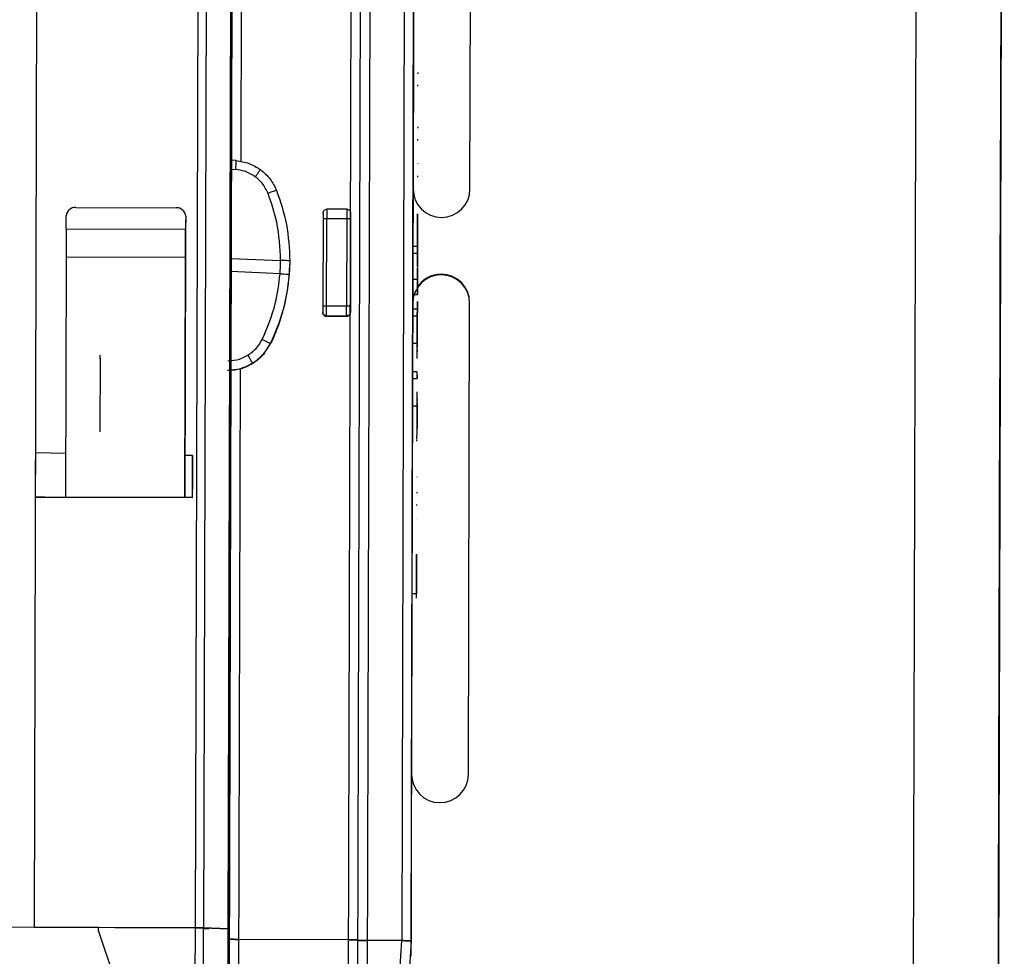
# Model space of a CAD drawing. Header units: millimetres. Extents: x -487 to 230, y -420 to 394.
# Tile 13 of 17: x -6 to 46, y -147 to -98. Entities that reach past the tile are written whole.
import ezdxf

# ---------------------------------------------------------------- set-up
doc = ezdxf.new("R2010")
doc.units = ezdxf.units.MM
doc.header["$PDSIZE"] = -1

msp = doc.modelspace()

# ---------------------------------------------------------------- linework, layer by layer
at = {"color": 7, "linetype": 'Continuous', "lineweight": 25}
for p, q in [((41.385, -33.537), (40.933, -198.491)), ((45.885, -33.654), (45.433, -198.609)), ((45.827, -55.056), (45.442, -195.498)), ((-5.121, -72.112), (-5.323, -145.797)), ((17.684, -106.845), (17.78, -71.854)), ((11.251, -156.904), (11.478, -74.248)), ((11.747, -156.917), (11.973, -74.261)), ((5.101, -74.894), (4.906, -145.883)), ((5.172, -74.9), (4.945, -157.698)), ((11.747, -156.936), (11.97, -75.608)), ((12.465, -75.621), (12.248, -155.039)), ((14.257, -81.816), (14.08, -146.504)), ((14.575, -146.517), (14.753, -81.829)), ((5.105, -99.274), (5.151, -82.479)), ((14.751, -82.54), (14.704, -99.455)), ((45.67, -112.043), (45.744, -85.05)), ((45.744, -85.12), (45.67, -112.113)), ((45.671, -111.763), (45.745, -84.77)), ((45.745, -84.84), (45.671, -111.833)), ((5.623, -91.238), (5.584, -105.398)), ((3.196, -145.822), (3.344, -91.919)), ((3.769, -91.926), (3.621, -145.829)), ((14.705, -99.108), (14.706, -98.967)), ((5.105, -99.326), (5.105, -99.274)), ((5.045, -121.074), (5.103, -100.08)), ((14.703, -99.943), (14.624, -128.935)), ((14.941, -100.689), (14.941, -100.758)), ((45.626, -128.118), (45.7, -101.126)), ((45.7, -101.196), (45.626, -128.188)), ((14.939, -101.412), (14.939, -101.343)), ((45.699, -101.476), (45.625, -128.468)), ((45.626, -128.398), (45.7, -101.406)), ((14.933, -103.555), (14.933, -103.624)), ((14.931, -104.235), (14.931, -104.209)), ((14.931, -104.278), (14.931, -104.249)), ((5.339, -105.344), (5.088, -105.325)), ((5.087, -105.796), (5.319, -105.814)), ((14.928, -105.492), (14.928, -105.518)), ((14.926, -106.215), (14.926, -106.146)), ((-3.119, -107.816), (2.181, -107.831)), ((11.186, -107.907), (10.131, -107.904)), ((-3.622, -108.961), (-3.62, -108.263)), ((2.68, -108.28), (2.678, -108.978)), ((2.68, -108.28), (2.679, -108.635)), ((9.93, -108.396), (9.917, -113.021)), ((9.931, -108.142), (9.931, -108.103)), ((10.117, -113.017), (10.13, -108.392)), ((10.13, -108.392), (11.184, -108.395)), ((11.184, -108.395), (11.172, -113.02)), ((11.384, -108.4), (11.372, -113.025)), ((11.385, -108.107), (11.385, -108.146)), ((14.921, -108.145), (14.919, -108.6)), ((14.919, -108.623), (14.921, -108.186)), ((2.678, -108.978), (-3.622, -108.961)), ((2.679, -108.635), (2.677, -109.333)), ((2.675, -110.072), (2.639, -123.121)), ((14.916, -109.882), (14.666, -109.881)), ((-3.626, -110.438), (-3.661, -123.102)), ((2.674, -110.456), (-3.626, -110.438)), ((2.639, -123.121), (2.674, -110.456)), ((5.074, -110.506), (7.692, -110.614)), ((8.174, -110.644), (8.166, -111.024)), ((8.174, -110.644), (8.174, -110.614)), ((14.665, -110.226), (14.915, -110.226)), ((7.664, -111.311), (5.072, -111.204)), ((8.166, -111.024), (8.166, -110.994)), ((14.913, -111.037), (14.912, -111.262)), ((14.913, -110.991), (14.913, -111.005)), ((14.661, -111.599), (14.911, -111.6)), ((14.661, -111.602), (14.911, -111.603)), ((14.911, -111.603), (14.911, -111.6)), ((14.911, -111.69), (14.911, -111.683)), ((14.912, -111.307), (14.912, -111.303)), ((16.172, -111.374), (16.172, -111.339)), ((14.659, -112.413), (14.909, -112.414)), ((11.172, -113.02), (10.117, -113.017)), ((14.907, -113.19), (14.657, -113.19)), ((14.908, -112.782), (14.907, -113.237)), ((14.907, -113.26), (14.908, -112.823)), ((17.6, -137.726), (17.668, -112.843)), ((17.668, -112.878), (17.668, -112.843)), ((9.916, -113.328), (9.916, -113.367)), ((10.116, -113.529), (11.17, -113.532)), ((10.116, -113.567), (10.116, -113.529)), ((11.17, -113.57), (10.116, -113.567)), ((11.17, -113.532), (11.17, -113.57)), ((11.371, -113.371), (11.371, -113.332)), ((14.656, -113.534), (14.906, -113.535)), ((14.902, -114.982), (14.904, -114.25)), ((14.905, -113.967), (14.904, -114.399)), ((14.902, -114.82), (14.902, -114.999)), ((14.903, -114.597), (14.903, -114.706)), ((6.831, -115.518), (7.146, -115.032)), ((7.146, -115.032), (7.146, -115.004)), ((14.652, -114.981), (14.902, -114.982)), ((14.9, -115.786), (14.902, -114.982)), ((14.902, -114.999), (14.901, -115.194)), ((14.901, -115.321), (14.901, -115.441)), ((5.554, -116.326), (5.451, -153.732)), ((14.647, -116.838), (14.897, -116.839)), ((14.898, -116.494), (14.648, -116.494)), ((14.893, -118.286), (14.895, -117.554)), ((14.894, -117.901), (14.894, -118.01)), ((45.581, -144.754), (45.655, -117.761)), ((45.655, -117.831), (45.581, -144.824)), ((14.643, -118.285), (14.893, -118.286)), ((14.891, -119.09), (14.893, -118.286)), ((14.893, -118.303), (14.892, -118.498)), ((14.893, -118.124), (14.893, -118.303)), ((45.58, -145.033), (45.654, -118.041)), ((45.654, -118.111), (45.58, -145.103)), ((14.892, -118.625), (14.892, -118.745)), ((14.89, -119.446), (14.89, -119.486)), ((14.888, -120.142), (14.888, -120.094)), ((14.888, -120.142), (14.888, -120.1)), ((-5.254, -120.763), (-5.26, -123.078)), ((-3.654, -120.792), (-5.254, -120.763)), ((3.046, -120.913), (2.646, -120.906)), ((3.039, -123.123), (3.046, -120.913)), ((3.046, -120.913), (3.041, -122.7)), ((-5.255, -121.162), (-5.26, -123.092)), ((-5.255, -121.162), (-5.255, -121.161)), ((5.038, -123.507), (5.044, -121.424)), ((5.044, -121.651), (5.044, -121.586)), ((14.883, -122.028), (14.883, -122.042)), ((3.039, -123.122), (-5.261, -123.097)), ((-5.261, -123.101), (3.039, -123.123)), ((-5.26, -123.078), (-4.76, -123.08)), ((-5.26, -123.092), (-4.76, -123.093)), ((-4.76, -123.08), (-4.76, -123.093)), ((14.88, -122.832), (14.88, -122.887)), ((5.039, -123.252), (5.039, -123.482)), ((14.878, -123.541), (14.879, -123.486)), ((5.034, -125.12), (5.037, -124.132)), ((5.035, -124.727), (5.037, -124.165)), ((5.038, -123.836), (5.036, -124.43)), ((5.037, -124.095), (5.038, -123.845)), ((5.038, -123.845), (5.037, -123.892)), ((5.037, -124.132), (5.037, -124.095)), ((4.987, -142.429), (5.036, -124.229)), ((5.035, -124.672), (5.035, -124.665)), ((14.876, -124.289), (14.876, -124.275)), ((5.034, -124.959), (5.034, -125.017)), ((5.034, -125.156), (5.034, -125.192)), ((5.031, -126.301), (5.032, -125.716)), ((5.032, -125.721), (5.031, -126.341)), ((5.033, -125.442), (5.033, -125.395)), ((5.031, -126.158), (5.031, -126.1)), ((5.032, -125.99), (5.032, -126.028)), ((14.871, -126.213), (14.87, -126.658)), ((5.03, -126.422), (5.029, -126.883)), ((5.029, -127.032), (5.03, -126.47)), ((5.03, -126.511), (5.029, -127.076)), ((5.029, -126.825), (5.03, -126.664)), ((5.03, -126.691), (5.029, -126.832)), ((5.029, -126.821), (5.029, -126.783)), ((5.03, -126.664), (5.03, -126.416)), ((5.03, -126.649), (5.03, -126.614)), ((5.03, -126.614), (5.03, -126.691)), ((5.028, -127.413), (5.029, -126.952)), ((5.029, -126.959), (5.028, -127.212)), ((5.029, -127.01), (5.028, -127.419)), ((5.028, -127.221), (5.028, -127.144)), ((5.029, -126.803), (5.029, -126.821)), ((5.029, -127.095), (5.029, -127.032)), ((5.026, -127.975), (5.028, -127.39)), ((5.028, -127.425), (5.026, -127.915)), ((5.026, -128.075), (5.027, -127.71)), ((5.027, -127.719), (5.026, -127.968)), ((5.026, -128.114), (5.027, -127.745)), ((5.027, -127.664), (5.027, -127.703)), ((5.024, -128.653), (5.026, -128.144)), ((5.025, -128.284), (5.024, -128.77)), ((5.025, -128.332), (5.024, -128.669)), ((5.025, -128.537), (5.026, -128.202)), ((5.025, -128.483), (5.026, -128.204)), ((5.026, -128.212), (5.025, -128.457)), ((5.025, -128.461), (5.026, -128.235)), ((5.025, -128.283), (5.025, -128.436)), ((5.026, -127.893), (5.026, -127.907)), ((5.026, -127.895), (5.026, -128.121)), ((5.026, -128.144), (5.026, -127.899)), ((5.026, -128.011), (5.026, -128.083)), ((14.616, -128.191), (14.866, -128.192)), ((14.865, -128.428), (14.866, -127.945)), ((5.024, -128.663), (5.025, -128.537)), ((5.024, -128.765), (5.024, -128.653)), ((5.025, -128.496), (5.025, -128.405)), ((5.025, -128.436), (5.025, -128.483)), ((5.021, -129.727), (5.023, -129.244)), ((5.022, -129.341), (5.023, -129.307)), ((5.023, -129.044), (5.023, -129.091)), ((5.021, -129.775), (5.019, -130.421)), ((5.02, -130.121), (5.021, -129.772)), ((14.622, -129.473), (14.588, -141.896)), ((5.02, -130.376), (5.018, -130.942)), ((5.019, -130.718), (5.021, -129.972)), ((5.019, -130.609), (5.02, -130.23)), ((5.021, -130.022), (5.02, -130.146)), ((5.02, -130.219), (5.02, -130.409)), ((14.621, -129.958), (14.621, -130.1)), ((5.017, -131.302), (5.018, -130.94)), ((5.018, -131.04), (5.019, -130.576)), ((5.019, -130.615), (5.018, -131.121)), ((5.018, -131.121), (5.019, -130.655)), ((5.017, -131.471), (5.015, -132.015)), ((5.015, -131.905), (5.017, -131.471)), ((5.017, -131.16), (5.016, -131.609)), ((5.017, -131.291), (5.016, -131.58)), ((5.016, -131.69), (5.017, -131.302)), ((5.018, -130.98), (5.017, -131.291)), ((5.017, -131.409), (5.018, -131.04)), ((5.018, -130.985), (5.018, -130.992)), ((5.015, -132.067), (5.015, -131.925)), ((5.015, -131.931), (5.015, -132.171)), ((5.014, -132.286), (5.013, -132.823)), ((5.013, -132.681), (5.014, -132.46)), ((5.014, -132.468), (5.013, -132.655)), ((5.013, -132.627), (5.014, -132.485)), ((5.014, -132.49), (5.013, -132.951)), ((5.014, -132.333), (5.015, -132.067)), ((5.015, -132.199), (5.014, -132.341)), ((5.015, -132.226), (5.014, -132.392)), ((5.014, -132.311), (5.015, -132.236)), ((5.014, -132.253), (5.014, -132.301)), ((5.014, -132.301), (5.014, -132.286)), ((5.014, -132.555), (5.014, -132.507)), ((5.015, -132.123), (5.015, -132.199)), ((5.015, -132.236), (5.015, -132.131)), ((5.015, -132.206), (5.015, -132.199)), ((5.015, -132.208), (5.015, -132.203)), ((5.014, -132.534), (5.011, -133.52)), ((5.013, -132.953), (5.011, -133.508)), ((5.011, -133.435), (5.012, -133.002)), ((5.012, -133.009), (5.012, -133.259)), ((5.013, -132.653), (5.014, -132.511)), ((5.014, -132.54), (5.013, -132.697)), ((5.013, -132.958), (5.014, -132.549)), ((5.014, -132.59), (5.013, -132.869)), ((5.013, -132.911), (5.013, -132.627)), ((5.013, -132.717), (5.013, -132.671)), ((5.013, -132.671), (5.013, -132.949)), ((5.013, -132.692), (5.013, -132.919)), ((5.013, -132.694), (5.013, -132.729)), ((5.013, -132.942), (5.013, -132.697)), ((5.013, -132.729), (5.013, -132.719)), ((5.013, -132.874), (5.013, -132.738)), ((5.013, -132.927), (5.013, -132.874)), ((5.013, -132.902), (5.013, -132.927)), ((5.009, -134.204), (5.011, -133.453)), ((5.011, -133.355), (5.01, -133.902)), ((5.012, -133.04), (5.011, -133.441)), ((5.012, -133.078), (5.011, -133.444)), ((5.011, -133.55), (5.012, -133.078)), ((5.011, -133.602), (5.011, -133.405)), ((5.011, -133.503), (5.011, -133.627)), ((5.012, -133.226), (5.012, -133.033)), ((5.012, -133.142), (5.012, -133.071)), ((5.012, -133.261), (5.012, -133.246)), ((5.012, -133.336), (5.012, -133.253)), ((5.012, -133.256), (5.012, -133.278)), ((5.01, -133.724), (5.006, -135.371)), ((5.009, -134.09), (5.01, -133.711)), ((5.009, -134.208), (5.01, -133.854)), ((5.011, -133.7), (5.01, -133.887)), ((5.01, -133.709), (5.01, -133.767)), ((5.01, -133.948), (5.01, -133.906)), ((5.01, -133.998), (5.01, -134.02)), ((5.008, -134.57), (5.008, -134.546)), ((5.008, -134.658), (5.008, -134.58)), ((5.009, -134.25), (5.009, -134.244)), ((45.535, -161.389), (45.609, -134.396)), ((45.609, -134.466), (45.535, -161.459)), ((45.536, -161.109), (45.61, -134.117)), ((45.61, -134.186), (45.536, -161.179)), ((5.005, -135.538), (5.008, -134.792)), ((5.008, -134.595), (5.006, -135.241)), ((5.007, -135.039), (5.006, -135.229)), ((5.006, -135.429), (5.007, -135.049)), ((5.007, -134.941), (5.008, -134.592)), ((5.007, -134.935), (5.008, -134.714)), ((5.007, -134.841), (5.007, -134.966)), ((5.007, -134.977), (5.007, -134.971)), ((5.006, -135.286), (5.006, -135.363)), ((5.004, -135.987), (5.003, -136.265)), ((5.003, -136.258), (5.004, -136.008)), ((5.004, -136.227), (5.005, -135.8)), ((5.005, -135.806), (5.004, -136.102)), ((5.004, -136.112), (5.004, -135.987)), ((5.004, -136.041), (5.004, -136.235)), ((5.002, -136.751), (5.003, -136.318)), ((5.003, -136.356), (5.002, -136.756)), ((5.003, -136.394), (5.002, -136.759)), ((5.003, -136.26), (5.004, -136.186)), ((5.004, -136.194), (5.003, -136.267)), ((5.003, -136.325), (5.003, -136.575)), ((5.003, -136.542), (5.003, -136.348)), ((5.003, -136.458), (5.003, -136.387)), ((5.003, -136.577), (5.003, -136.562)), ((5.002, -136.7), (5.001, -137.121)), ((5.001, -137.217), (5.002, -136.9)), ((5.002, -136.968), (5.001, -137.015)), ((5, -137.597), (4.999, -137.955)), ((5, -137.461), (5.001, -137.217)), ((5, -137.72), (5.001, -137.286)), ((5.001, -137.338), (5, -137.597)), ((5, -137.539), (5, -137.483)), ((4.998, -138.172), (4.997, -138.476)), ((4.998, -138.122), (5, -137.72)), ((4.998, -138.277), (4.999, -138.05)), ((4.999, -138.05), (5, -137.715)), ((4.999, -137.813), (4.999, -137.869)), ((4.995, -139.24), (4.998, -138.255)), ((4.995, -139.201), (4.997, -138.792)), ((4.997, -138.798), (4.995, -139.259)), ((4.996, -139), (4.995, -139.208)), ((4.995, -139.42), (4.996, -139.036)), ((4.996, -138.99), (4.996, -139)), ((4.996, -139.103), (4.996, -138.999)), ((4.996, -139.09), (4.996, -139.025)), ((4.994, -139.789), (4.995, -139.328)), ((4.995, -139.335), (4.994, -139.588)), ((4.995, -139.386), (4.994, -139.783)), ((4.994, -139.597), (4.995, -139.52)), ((4.995, -139.531), (4.994, -139.548)), ((4.994, -139.548), (4.994, -139.615)), ((4.994, -139.669), (4.994, -139.653)), ((4.995, -139.305), (4.995, -139.309)), ((4.995, -139.372), (4.995, -139.431)), ((4.992, -140.487), (4.993, -140.079)), ((4.993, -140.109), (4.992, -140.546)), ((4.992, -140.63), (4.993, -140.122)), ((4.992, -140.285), (4.993, -140.277)), ((4.993, -140.277), (4.992, -140.353)), ((4.992, -140.538), (4.992, -140.285)), ((4.994, -139.894), (4.993, -139.954)), ((4.993, -139.954), (4.993, -139.937)), ((4.994, -139.816), (4.994, -139.831)), ((4.992, -140.607), (4.99, -141.032)), ((4.99, -141.028), (4.992, -140.614)), ((4.991, -140.673), (4.99, -141.081)), ((4.992, -140.622), (4.991, -140.875)), ((4.991, -140.807), (4.991, -140.665)), ((4.991, -140.883), (4.991, -140.807)), ((4.992, -140.353), (4.992, -140.495)), ((4.99, -141.354), (4.991, -140.929)), ((4.99, -141.081), (4.99, -141.028)), ((4.991, -140.875), (4.991, -140.883)), ((4.986, -142.675), (4.988, -141.846)), ((4.987, -142.353), (4.989, -141.607)), ((4.987, -142.244), (4.988, -141.865)), ((4.988, -141.756), (4.989, -141.407)), ((4.989, -141.587), (4.988, -141.794)), ((4.989, -141.657), (4.988, -141.781)), ((4.989, -141.697), (4.988, -142.056)), ((4.988, -141.854), (4.988, -142.044)), ((4.989, -141.41), (4.989, -141.546)), ((4.989, -141.627), (4.989, -141.537)), ((4.987, -142.196), (4.988, -141.962)), ((4.987, -142.128), (4.987, -142.219)), ((14.587, -142.331), (14.576, -146.516)), ((14.588, -141.896), (14.587, -142.331)), ((4.985, -143.022), (4.986, -142.685)), ((4.985, -143.089), (4.986, -142.734)), ((4.985, -142.914), (4.986, -142.753)), ((4.985, -142.901), (4.985, -142.914)), ((4.986, -142.554), (4.986, -142.698)), ((4.985, -142.977), (4.985, -143.037)), ((4.985, -143.037), (4.985, -143.022)), ((4.977, -145.848), (4.984, -143.481)), ((4.983, -143.862), (4.984, -143.452)), ((3.194, -145.82), (-7.04, -145.792)), ((-5.323, -145.797), (3.196, -145.822)), ((3.154, -160.312), (3.194, -145.82)), ((3.583, -160.314), (3.623, -145.827)), ((3.92, -145.888), (3.585, -145.874)), ((3.621, -145.829), (4.906, -145.883)), ((4.906, -145.881), (3.623, -145.827)), ((4.906, -145.881), (4.873, -157.696)), ((4.976, -146.424), (4.977, -145.887)), ((4.976, -146.424), (4.963, -150.936)), ((11.28, -146.454), (5.471, -146.437)), ((11.776, -146.485), (11.776, -146.467)), ((14.08, -146.504), (12.271, -146.499)), ((14.573, -147.33), (14.575, -146.517))]:
    msp.add_line(p, q, dxfattribs=at)
at = {"color": 7, "linetype": 'Continuous'}
for p, q in [((-1.84, -115.785), (-1.851, -119.652)), ((-1.84, -115.785), (-1.84, -115.605)), ((-1.923, -146.008), (-1.923, -145.827)), ((-1.923, -146.008), (-0.677, -149.668))]:
    msp.add_line(p, q, dxfattribs=at)
at = {"color": 7, "linetype": 'Continuous', "lineweight": 25, "flags": 128}
for points in [[(45.7, -101.126), (45.702, -100.554), (45.703, -100.075), (45.704, -99.762), (45.704, -99.661), (45.704, -99.789), (45.703, -100.125), (45.702, -100.619), (45.7, -101.196)], [(45.7, -101.406), (45.701, -100.834), (45.702, -100.355), (45.703, -100.042), (45.704, -99.941), (45.703, -100.068), (45.702, -100.405), (45.701, -100.899), (45.699, -101.476)], [(-3.622, -108.961), (-3.622, -109.138), (-3.623, -109.322), (-3.623, -109.512), (-3.624, -109.703), (-3.624, -109.895), (-3.625, -110.083), (-3.625, -110.265), (-3.626, -110.438)], [(2.674, -110.456), (2.675, -110.282), (2.675, -110.1), (2.676, -109.912), (2.676, -109.721), (2.677, -109.529), (2.677, -109.34), (2.678, -109.155), (2.678, -108.978)], [(2.677, -109.333), (2.677, -109.422), (2.677, -109.514), (2.676, -109.609), (2.676, -109.704), (2.676, -109.8), (2.676, -109.894), (2.675, -109.985), (2.675, -110.072)], [(45.67, -112.113), (45.669, -112.684), (45.667, -113.163), (45.666, -113.476), (45.666, -113.577), (45.667, -113.45), (45.667, -113.113), (45.669, -112.619), (45.67, -112.043)], [(45.671, -111.833), (45.669, -112.404), (45.668, -112.883), (45.667, -113.196), (45.667, -113.297), (45.667, -113.17), (45.668, -112.833), (45.67, -112.339), (45.671, -111.763)], [(45.655, -117.761), (45.656, -117.19), (45.658, -116.711), (45.658, -116.397), (45.659, -116.296), (45.658, -116.424), (45.657, -116.76), (45.656, -117.254), (45.655, -117.831)], [(45.654, -118.041), (45.656, -117.47), (45.657, -116.991), (45.658, -116.677), (45.658, -116.576), (45.658, -116.704), (45.657, -117.04), (45.655, -117.534), (45.654, -118.111)], [(45.626, -128.188), (45.625, -128.759), (45.623, -129.238), (45.622, -129.552), (45.622, -129.653), (45.622, -129.525), (45.623, -129.189), (45.625, -128.695), (45.626, -128.118)], [(45.625, -128.468), (45.624, -129.039), (45.623, -129.518), (45.622, -129.832), (45.621, -129.933), (45.622, -129.805), (45.623, -129.469), (45.624, -128.975), (45.626, -128.398)], [(45.609, -134.396), (45.611, -133.825), (45.612, -133.346), (45.613, -133.033), (45.613, -132.932), (45.613, -133.059), (45.612, -133.396), (45.611, -133.89), (45.609, -134.466)], [(45.61, -134.117), (45.611, -133.545), (45.613, -133.066), (45.614, -132.753), (45.614, -132.652), (45.614, -132.779), (45.613, -133.116), (45.611, -133.61), (45.61, -134.186)], [(45.581, -144.824), (45.579, -145.395), (45.578, -145.874), (45.577, -146.187), (45.577, -146.288), (45.577, -146.161), (45.578, -145.824), (45.579, -145.33), (45.581, -144.754)], [(45.58, -145.103), (45.578, -145.675), (45.577, -146.154), (45.576, -146.467), (45.576, -146.568), (45.576, -146.441), (45.577, -146.104), (45.578, -145.61), (45.58, -145.033)]]:
    msp.add_lwpolyline(points, dxfattribs=at)
at = {"color": 7, "linetype": 'Continuous', "lineweight": 25}
for centre, radius, start, end in [((1.93, -105.438), 3.41, 353.6641, 1.5759), ((16.184, -106.84), 1.5, 179.8556, 359.8305), ((-3.145, -108.292), 0.476, 86.8815, 176.538), ((2.205, -108.306), 0.476, 3.1478, 92.8046), ((-1.821, -110.618), 9.995, 338.2006, 357.6737), ((16.168, -112.839), 1.5, 89.8396, 149.2717), ((16.168, -112.874), 1.5, 89.8396, 148.6525), ((16.168, -112.839), 1.5, 359.8508, 89.8508), ((16.168, -112.874), 1.5, 359.8508, 89.8508), ((16.167, -112.839), 1.499, 155.3542, 177.7651), ((16.167, -112.874), 1.499, 150.7878, 176.3827), ((16.1, -137.722), 1.5, 179.8556, 359.8305)]:
    msp.add_arc(centre, radius, start, end, dxfattribs=at)
for points in [[(14.706, -98.967), (14.706, -98.979), (14.706, -99.003), (14.705, -99.226), (14.704, -99.551), (14.703, -99.813), (14.703, -99.943)], [(14.703, -100.131), (14.703, -100), (14.704, -99.737), (14.705, -99.401), (14.705, -99.163), (14.705, -99.126), (14.705, -99.108)], [(5.104, -99.657), (5.104, -99.666), (5.104, -99.684), (5.103, -99.804), (5.103, -99.971), (5.103, -100.103), (5.102, -100.168)], [(5.103, -100.08), (5.103, -100.014), (5.103, -99.884), (5.104, -99.721), (5.104, -99.61), (5.104, -99.598), (5.104, -99.592)], [(9.931, -108.103), (9.934, -108.077), (9.94, -108.025), (9.986, -107.959), (10.053, -107.913), (10.105, -107.907), (10.131, -107.904)], [(10.131, -107.904), (10.131, -107.91), (10.131, -107.922), (10.131, -108.034), (10.13, -108.196), (10.13, -108.327), (10.13, -108.392)], [(11.186, -107.907), (11.186, -107.913), (11.186, -107.925), (11.185, -108.037), (11.185, -108.199), (11.184, -108.33), (11.184, -108.395)], [(11.186, -107.907), (11.212, -107.91), (11.264, -107.916), (11.33, -107.963), (11.376, -108.029), (11.382, -108.081), (11.385, -108.107)], [(9.93, -108.396), (9.933, -108.396), (9.939, -108.395), (9.985, -108.393), (10.051, -108.392), (10.104, -108.392), (10.13, -108.392)], [(11.184, -108.395), (11.21, -108.395), (11.263, -108.396), (11.329, -108.397), (11.375, -108.399), (11.381, -108.4), (11.384, -108.4)], [(14.917, -109.33), (14.918, -109.216), (14.918, -108.99), (14.919, -108.669), (14.92, -108.377), (14.92, -108.222), (14.921, -108.145)], [(14.915, -110.058), (14.915, -110.081), (14.915, -110.126), (14.915, -110.182), (14.915, -110.219), (14.915, -110.231), (14.915, -110.216), (14.915, -110.176), (14.915, -110.118), (14.915, -110.073), (14.915, -110.05)], [(14.911, -111.6), (14.911, -111.547), (14.912, -111.442), (14.912, -111.291), (14.912, -111.152), (14.913, -111.076), (14.913, -111.037)], [(10.117, -113.017), (10.091, -113.017), (10.039, -113.017), (9.973, -113.018), (9.926, -113.019), (9.92, -113.021), (9.917, -113.021)], [(10.116, -113.529), (10.116, -113.52), (10.116, -113.502), (10.116, -113.382), (10.117, -113.214), (10.117, -113.083), (10.117, -113.017)], [(11.17, -113.532), (11.17, -113.522), (11.17, -113.504), (11.171, -113.385), (11.171, -113.217), (11.171, -113.086), (11.172, -113.02)], [(11.372, -113.025), (11.369, -113.025), (11.363, -113.023), (11.316, -113.022), (11.25, -113.02), (11.198, -113.02), (11.172, -113.02)], [(10.116, -113.529), (10.09, -113.526), (10.037, -113.519), (9.971, -113.473), (9.925, -113.407), (9.919, -113.354), (9.916, -113.328)], [(10.116, -113.567), (10.09, -113.564), (10.037, -113.558), (9.971, -113.512), (9.925, -113.445), (9.919, -113.393), (9.916, -113.367)], [(11.371, -113.332), (11.368, -113.358), (11.362, -113.411), (11.315, -113.477), (11.249, -113.523), (11.196, -113.529), (11.17, -113.532)], [(11.371, -113.371), (11.368, -113.397), (11.361, -113.45), (11.315, -113.515), (11.249, -113.562), (11.196, -113.567), (11.17, -113.57)], [(14.906, -113.366), (14.906, -113.389), (14.906, -113.434), (14.906, -113.49), (14.906, -113.527), (14.906, -113.539), (14.906, -113.524), (14.906, -113.484), (14.906, -113.426), (14.906, -113.381), (14.906, -113.358)], [(14.897, -116.671), (14.897, -116.693), (14.897, -116.738), (14.897, -116.794), (14.897, -116.831), (14.897, -116.843), (14.897, -116.828), (14.897, -116.789), (14.897, -116.73), (14.897, -116.685), (14.897, -116.663)], [(5.044, -121.586), (5.044, -121.577), (5.044, -121.558), (5.044, -121.439), (5.045, -121.271), (5.045, -121.14), (5.045, -121.074)], [(5.045, -121.163), (5.045, -121.228), (5.044, -121.359), (5.044, -121.521), (5.044, -121.633), (5.044, -121.645), (5.044, -121.651)], [(5.038, -123.663), (5.038, -123.681), (5.038, -123.717), (5.037, -123.956), (5.036, -124.292), (5.036, -124.555), (5.035, -124.686)], [(5.036, -124.229), (5.037, -124.098), (5.038, -123.837), (5.038, -123.512), (5.039, -123.288), (5.039, -123.264), (5.039, -123.252)], [(14.624, -128.935), (14.623, -129.067), (14.623, -129.329), (14.622, -129.665), (14.621, -129.904), (14.621, -129.94), (14.621, -129.958)], [(14.621, -130.1), (14.621, -130.088), (14.621, -130.064), (14.621, -129.84), (14.622, -129.515), (14.623, -129.254), (14.623, -129.123)], [(4.993, -140.122), (4.993, -140.124), (4.993, -140.128), (4.993, -140.155), (4.993, -140.194), (4.993, -140.223), (4.993, -140.238)], [(4.989, -141.587), (4.989, -141.582), (4.989, -141.572), (4.989, -141.547), (4.989, -141.517), (4.989, -141.484), (4.989, -141.451), (4.989, -141.422), (4.989, -141.397), (4.989, -141.389), (4.989, -141.384)], [(4.987, -142.323), (4.987, -142.334), (4.987, -142.357), (4.987, -142.388), (4.987, -142.413), (4.987, -142.423), (4.987, -142.427)], [(4.985, -142.886), (4.985, -143.017), (4.984, -143.278), (4.983, -143.603), (4.983, -143.827), (4.983, -143.851), (4.983, -143.862)], [(4.984, -143.452), (4.984, -143.434), (4.984, -143.398), (4.985, -143.159), (4.985, -142.823), (4.986, -142.56), (4.987, -142.429)], [(4.986, -142.698), (4.986, -142.7), (4.986, -142.705), (4.986, -142.703), (4.986, -142.696), (4.986, -142.682), (4.986, -142.664), (4.986, -142.641), (4.986, -142.615), (4.986, -142.597), (4.986, -142.588)], [(3.196, -145.822), (3.239, -145.822), (3.324, -145.823), (3.443, -145.824), (3.548, -145.826), (3.597, -145.828), (3.621, -145.829)], [(4.977, -145.887), (4.974, -145.886), (4.968, -145.884), (4.926, -145.882), (4.906, -145.881)], [(4.976, -146.424), (4.983, -146.425), (4.998, -146.428), (5.112, -146.432), (5.276, -146.436), (5.406, -146.436), (5.471, -146.437)], [(5.471, -146.437), (5.406, -146.436), (5.276, -146.436), (5.112, -146.432), (4.998, -146.428), (4.983, -146.425), (4.976, -146.424)], [(11.776, -146.467), (11.768, -146.465), (11.753, -146.462), (11.639, -146.458), (11.475, -146.455), (11.345, -146.454), (11.28, -146.454)], [(11.28, -146.454), (11.345, -146.454), (11.475, -146.455), (11.639, -146.458), (11.753, -146.462), (11.768, -146.465), (11.776, -146.467)], [(11.776, -146.485), (11.783, -146.487), (11.798, -146.49), (11.912, -146.494), (12.076, -146.497), (12.206, -146.498), (12.271, -146.499)], [(12.271, -146.499), (12.206, -146.498), (12.076, -146.497), (11.912, -146.494), (11.798, -146.49), (11.783, -146.487), (11.776, -146.485)], [(14.08, -146.504), (14.145, -146.504), (14.275, -146.505), (14.439, -146.508), (14.553, -146.512), (14.568, -146.515), (14.575, -146.517)]]:
    msp.add_open_spline(points, degree=3, dxfattribs=at)
for points, knots in [([(5.338, -105.344), (5.571, -105.378), (6.034, -105.447), (6.431, -105.697), (6.628, -105.821)], [0, 0, 0, 0, 0.502494, 1, 1, 1, 1]), ([(6.351, -106.196), (6.172, -106.086), (5.852, -105.888), (5.482, -105.837), (5.319, -105.814)], [0, 0, 0, 0, 0.5600527, 1, 1, 1, 1]), ([(6.351, -106.196), (6.387, -106.147), (6.461, -106.046), (6.554, -105.919), (6.618, -105.834), (6.625, -105.826), (6.628, -105.821)], [0, 0, 0, 0, 0.240724, 0.5, 0.759276, 1, 1, 1, 1]), ([(6.628, -105.821), (6.81, -105.976), (7.17, -106.283), (7.374, -106.708), (7.475, -106.919)], [0, 0, 0, 0, 0.506465, 1, 1, 1, 1]), ([(7.028, -107.074), (6.935, -106.884), (6.768, -106.544), (6.478, -106.302), (6.351, -106.196)], [0, 0, 0, 0, 0.559793, 1, 1, 1, 1]), ([(7.475, -106.919), (7.467, -106.919), (7.45, -106.919), (7.33, -106.96), (7.18, -107.015), (7.078, -107.055), (7.028, -107.074)], [0, 0, 0, 0, 0.270837, 0.562281, 0.789161, 1, 1, 1, 1]), ([(7.475, -106.919), (7.677, -107.511), (8.09, -108.719), (8.145, -109.995), (8.174, -110.645)], [0, 0, 0, 0, 0.490002, 1, 1, 1, 1]), ([(7.692, -110.614), (7.659, -109.935), (7.6, -108.723), (7.203, -107.578), (7.028, -107.074)], [0, 0, 0, 0, 0.5599385, 1, 1, 1, 1]), ([(9.931, -108.103), (9.931, -108.107), (9.931, -108.113), (9.931, -108.171), (9.93, -108.231), (9.93, -108.3), (9.93, -108.359), (9.93, -108.396)], [0, 0, 0, 0, 0.249018, 0.499645, 0.628514, 0.760387, 1, 1, 1, 1]), ([(11.385, -108.107), (11.385, -108.111), (11.385, -108.117), (11.385, -108.175), (11.385, -108.235), (11.385, -108.304), (11.384, -108.363), (11.384, -108.4)], [0, 0, 0, 0, 0.248289, 0.4995892, 0.6270295, 0.7603564, 1, 1, 1, 1]), ([(14.913, -110.933), (14.913, -110.892), (14.913, -110.812), (14.914, -110.53), (14.915, -110.162), (14.916, -109.763), (14.917, -109.385), (14.918, -108.991), (14.92, -108.558), (14.92, -108.31), (14.921, -108.186)], [0, 0, 0, 0, 0.130288, 0.257311, 0.385364, 0.517648, 0.615462, 0.710519, 0.855839, 1, 1, 1, 1]), ([(14.916, -109.892), (14.916, -109.835), (14.916, -109.674), (14.917, -109.395), (14.918, -109.129), (14.919, -108.927), (14.919, -108.745), (14.919, -108.648), (14.919, -108.6)], [0, 0, 0, 0, 0.14651, 0.408763, 0.559526, 0.708547, 0.854077, 1, 1, 1, 1]), ([(14.919, -108.623), (14.919, -108.674), (14.919, -108.776), (14.918, -108.965), (14.918, -109.17), (14.917, -109.441), (14.916, -109.756), (14.915, -110.071), (14.915, -110.184), (14.915, -110.24)], [0, 0, 0, 0, 0.108787, 0.217259, 0.328397, 0.439712, 0.633264, 0.816646, 1, 1, 1, 1]), ([(14.917, -109.33), (14.917, -109.492), (14.916, -109.731), (14.916, -109.946), (14.916, -110.015)], [0, 0, 0, 0, 0.67691, 1, 1, 1, 1]), ([(14.915, -110.05), (14.915, -110.028), (14.916, -109.983), (14.916, -109.927), (14.916, -109.889), (14.916, -109.885), (14.916, -109.883)], [0, 0, 0, 0, 0.253728, 0.507456, 0.761184, 1, 1, 1, 1]), ([(7.664, -111.311), (7.672, -111.181), (7.687, -110.949), (7.69, -110.716), (7.692, -110.614)], [0, 0, 0, 0, 0.559979, 1, 1, 1, 1]), ([(8.174, -110.645), (8.165, -110.641), (8.148, -110.633), (8.018, -110.623), (7.857, -110.616), (7.745, -110.615), (7.692, -110.614)], [0, 0, 0, 0, 0.2707145, 0.5623123, 0.7892836, 1, 1, 1, 1]), ([(8.174, -110.645), (8.173, -110.71), (8.172, -110.826), (8.167, -110.943), (8.166, -110.994)], [0, 0, 0, 0, 0.5600991, 1, 1, 1, 1]), ([(14.915, -110.242), (14.915, -110.358), (14.914, -110.596), (14.913, -110.837), (14.913, -110.96), (14.913, -110.945), (14.913, -110.941)], [0, 0, 0, 0, 0.276735, 0.567755, 0.870194, 1, 1, 1, 1]), ([(8.166, -110.994), (8.163, -111.059), (8.157, -111.175), (8.149, -111.291), (8.145, -111.342)], [0, 0, 0, 0, 0.55989, 1, 1, 1, 1]), ([(14.911, -111.603), (14.911, -111.682), (14.911, -111.838), (14.91, -112.053), (14.909, -112.231), (14.909, -112.356), (14.909, -112.42), (14.909, -112.414), (14.909, -112.339), (14.91, -112.201), (14.91, -112.017), (14.911, -111.816), (14.911, -111.623), (14.912, -111.416), (14.912, -111.19), (14.913, -111.066), (14.913, -111.005)], [0, 0, 0, 0, 0.074613, 0.147339, 0.218251, 0.287986, 0.361116, 0.437189, 0.508195, 0.578919, 0.649992, 0.722306, 0.778426, 0.833487, 0.918781, 1, 1, 1, 1]), ([(6.715, -114.79), (6.981, -114.164), (7.458, -113.046), (7.601, -111.841), (7.664, -111.311)], [0, 0, 0, 0, 0.559913, 1, 1, 1, 1]), ([(8.145, -111.342), (8.064, -111.989), (7.905, -113.258), (7.396, -114.43), (7.146, -115.004)], [0, 0, 0, 0, 0.5099979, 1, 1, 1, 1]), ([(7.664, -111.311), (7.732, -111.316), (7.875, -111.327), (8.036, -111.337), (8.129, -111.343), (8.14, -111.342), (8.145, -111.342)], [0, 0, 0, 0, 0.2707145, 0.5623123, 0.7892836, 1, 1, 1, 1]), ([(14.912, -111.307), (14.912, -111.354), (14.912, -111.452), (14.911, -111.635), (14.911, -111.816), (14.91, -111.969), (14.91, -112.069), (14.91, -112.1), (14.91, -112.061), (14.91, -111.953), (14.911, -111.796), (14.911, -111.606), (14.912, -111.447), (14.912, -111.331), (14.912, -111.285), (14.912, -111.262)], [0, 0, 0, 0, 0.076298, 0.158317, 0.243595, 0.324398, 0.40519, 0.491083, 0.577131, 0.658202, 0.739188, 0.824495, 0.913914, 0.957716, 1, 1, 1, 1]), ([(9.917, -113.021), (9.917, -113.061), (9.917, -113.14), (9.917, -113.224), (9.917, -113.277), (9.916, -113.316), (9.916, -113.323), (9.916, -113.328)], [0, 0, 0, 0, 0.249018, 0.499645, 0.628514, 0.760387, 1, 1, 1, 1]), ([(11.372, -113.025), (11.371, -113.064), (11.371, -113.143), (11.371, -113.228), (11.371, -113.28), (11.371, -113.32), (11.371, -113.327), (11.371, -113.332)], [0, 0, 0, 0, 0.248289, 0.499589, 0.627029, 0.760356, 1, 1, 1, 1]), ([(14.9, -115.57), (14.9, -115.53), (14.901, -115.449), (14.901, -115.167), (14.902, -114.799), (14.904, -114.401), (14.905, -114.022), (14.906, -113.628), (14.907, -113.195), (14.908, -112.947), (14.908, -112.823)], [0, 0, 0, 0, 0.130288, 0.257311, 0.385364, 0.517648, 0.615462, 0.710519, 0.855839, 1, 1, 1, 1]), ([(14.907, -113.26), (14.907, -113.311), (14.906, -113.413), (14.906, -113.602), (14.905, -113.808), (14.904, -114.078), (14.904, -114.393), (14.903, -114.708), (14.902, -114.821), (14.902, -114.877)], [0, 0, 0, 0, 0.108787, 0.217259, 0.328397, 0.439712, 0.633264, 0.816646, 1, 1, 1, 1]), ([(14.906, -113.358), (14.906, -113.336), (14.907, -113.291), (14.907, -113.235), (14.907, -113.197), (14.907, -113.193), (14.907, -113.191)], [0, 0, 0, 0, 0.253728, 0.507456, 0.761184, 1, 1, 1, 1]), ([(14.907, -113.168), (14.907, -113.119), (14.907, -112.971), (14.908, -112.858), (14.908, -112.782)], [0, 0, 0, 0, 0.333333, 1, 1, 1, 1]), ([(14.904, -114.166), (14.904, -114.105), (14.905, -113.973), (14.905, -113.772), (14.906, -113.647), (14.906, -113.588)], [0, 0, 0, 0, 0.316487, 0.68037, 1, 1, 1, 1]), ([(14.905, -113.967), (14.905, -113.853), (14.906, -113.666), (14.906, -113.494), (14.906, -113.426)], [0, 0, 0, 0, 0.610004, 1, 1, 1, 1]), ([(5.968, -115.61), (6.139, -115.485), (6.444, -115.262), (6.632, -114.934), (6.715, -114.79)], [0, 0, 0, 0, 0.559278, 1, 1, 1, 1]), ([(7.146, -115.004), (7.138, -115), (7.122, -114.991), (7.006, -114.934), (6.862, -114.863), (6.762, -114.814), (6.715, -114.79)], [0, 0, 0, 0, 0.270837, 0.562281, 0.789161, 1, 1, 1, 1]), ([(7.459, -114.33), (7.404, -114.463), (7.306, -114.7), (7.195, -114.93), (7.146, -115.032)], [0, 0, 0, 0, 0.559847, 1, 1, 1, 1]), ([(6.214, -116.03), (6.405, -115.892), (6.789, -115.616), (7.027, -115.208), (7.146, -115.004)], [0, 0, 0, 0, 0.499588, 1, 1, 1, 1]), ([(6.831, -115.518), (6.697, -115.66), (6.433, -115.939), (5.937, -116.221), (5.418, -116.396), (5.063, -116.415), (4.889, -116.424)], [0, 0, 0, 0, 0.264782, 0.519664, 0.764712, 1, 1, 1, 1]), ([(4.909, -115.906), (5.118, -115.891), (5.492, -115.863), (5.823, -115.688), (5.968, -115.61)], [0, 0, 0, 0, 0.558989, 1, 1, 1, 1]), ([(6.214, -116.03), (6.211, -116.022), (6.204, -116.007), (6.149, -115.909), (6.066, -115.77), (6, -115.662), (5.968, -115.61)], [0, 0, 0, 0, 0.240744, 0.500021, 0.759286, 1, 1, 1, 1]), ([(4.889, -116.4), (5.125, -116.384), (5.592, -116.353), (6.008, -116.137), (6.214, -116.03)], [0, 0, 0, 0, 0.504552, 1, 1, 1, 1]), ([(14.897, -116.663), (14.897, -116.64), (14.897, -116.595), (14.898, -116.539), (14.898, -116.501), (14.898, -116.497), (14.898, -116.495)], [0, 0, 0, 0, 0.253701, 0.507402, 0.761104, 1, 1, 1, 1]), ([(14.888, -120.055), (14.888, -120.021), (14.888, -119.955), (14.889, -119.799), (14.889, -119.612), (14.89, -119.32), (14.891, -118.911), (14.892, -118.498), (14.893, -118.201), (14.894, -118.007), (14.894, -117.847), (14.895, -117.672), (14.895, -117.643), (14.895, -117.623)], [0, 0, 0, 0, 0.070333, 0.139125, 0.205929, 0.274967, 0.41941, 0.563135, 0.632275, 0.698653, 0.767691, 0.837695, 1, 1, 1, 1]), ([(14.893, -118.276), (14.893, -118.283), (14.893, -118.295), (14.893, -118.373), (14.892, -118.448), (14.892, -118.539), (14.892, -118.685), (14.891, -118.897), (14.891, -119.107), (14.89, -119.251), (14.89, -119.339), (14.89, -119.409), (14.89, -119.479), (14.89, -119.483), (14.89, -119.486)], [0, 0, 0, 0, 0.153097, 0.21683, 0.275308, 0.327198, 0.380143, 0.499136, 0.619706, 0.672872, 0.724634, 0.783352, 0.847181, 1, 1, 1, 1]), ([(14.865, -128.428), (14.865, -128.389), (14.865, -128.312), (14.866, -128.137), (14.866, -127.92), (14.868, -127.531), (14.869, -127.084), (14.87, -126.649), (14.871, -126.389), (14.871, -126.204), (14.871, -126.154), (14.871, -126.128)], [0, 0, 0, 0, 0.082143, 0.16458, 0.257537, 0.354168, 0.597154, 0.712896, 0.814669, 0.905913, 1, 1, 1, 1]), ([(14.871, -126.213), (14.871, -126.292), (14.87, -126.461), (14.869, -126.877), (14.868, -127.299), (14.867, -127.652), (14.867, -127.89), (14.866, -128.075), (14.866, -128.183), (14.866, -128.202), (14.866, -128.16), (14.866, -128.058), (14.867, -127.848), (14.867, -127.638), (14.868, -127.494)], [0, 0, 0, 0, 0.0976793, 0.2107451, 0.3515957, 0.4258159, 0.4949102, 0.5640012, 0.6316395, 0.7044225, 0.7657993, 0.820168, 0.876935, 1, 1, 1, 1]), ([(14.871, -126.112), (14.871, -126.11), (14.871, -126.102), (14.871, -126.135), (14.871, -126.224), (14.871, -126.445), (14.87, -126.677), (14.869, -126.843)], [0, 0, 0, 0, 0.04052, 0.216209, 0.382659, 0.557634, 1, 1, 1, 1]), ([(14.868, -127.494), (14.868, -127.355), (14.869, -127.158), (14.869, -126.929), (14.869, -126.826), (14.87, -126.78), (14.87, -126.759), (14.87, -126.762), (14.87, -126.799), (14.869, -126.869), (14.869, -126.971), (14.869, -127.17), (14.868, -127.445), (14.867, -127.757), (14.867, -127.883), (14.866, -127.945)], [0, 0, 0, 0, 0.184347, 0.261386, 0.316532, 0.343937, 0.370331, 0.411692, 0.447938, 0.485001, 0.533122, 0.588732, 0.736737, 0.872426, 1, 1, 1, 1]), ([(14.869, -126.843), (14.869, -126.923), (14.869, -127.045), (14.868, -127.191), (14.868, -127.322), (14.868, -127.431), (14.868, -127.508), (14.868, -127.534), (14.867, -127.549), (14.867, -127.546), (14.868, -127.508), (14.868, -127.445), (14.868, -127.361), (14.868, -127.212), (14.869, -127.02), (14.87, -126.802), (14.87, -126.705), (14.87, -126.658)], [0, 0, 0, 0, 0.131999, 0.200043, 0.235756, 0.346888, 0.374462, 0.402458, 0.431408, 0.479269, 0.517507, 0.557778, 0.604487, 0.656728, 0.786069, 0.895563, 1, 1, 1, 1]), ([(4.998, -138.287), (4.998, -138.323), (4.998, -138.392), (4.997, -138.561), (4.997, -138.7), (4.997, -138.793), (4.997, -138.806), (4.996, -138.811)], [0, 0, 0, 0, 0.303171, 0.594859, 0.944719, 0.977666, 1, 1, 1, 1]), ([(4.992, -140.442), (4.992, -140.374), (4.993, -140.227), (4.993, -140.01), (4.994, -139.826), (4.994, -139.69), (4.994, -139.622), (4.994, -139.596)], [0, 0, 0, 0, 0.233873, 0.503802, 0.751281, 0.907912, 1, 1, 1, 1]), ([(4.994, -139.623), (4.994, -139.644), (4.994, -139.687), (4.994, -139.852), (4.993, -140.089), (4.992, -140.397), (4.992, -140.582)], [0, 0, 0, 0, 0.061558, 0.121599, 0.473985, 1, 1, 1, 1]), ([(4.994, -139.643), (4.994, -139.651), (4.994, -139.663), (4.994, -139.676), (4.994, -139.68), (4.994, -139.68), (4.994, -139.68), (4.994, -139.68), (4.994, -139.68), (4.994, -139.678), (4.994, -139.668), (4.994, -139.659), (4.994, -139.652)], [0, 0, 0, 0, 0.335855, 0.526468, 0.542267, 0.548917, 0.555263, 0.56181, 0.569019, 0.586672, 0.718247, 1, 1, 1, 1]), ([(4.989, -141.578), (4.989, -141.506), (4.989, -141.366), (4.99, -141.19), (4.99, -141.083), (4.99, -141.044)], [0, 0, 0, 0, 0.403931, 0.786571, 1, 1, 1, 1]), ([(4.989, -141.463), (4.989, -141.452), (4.989, -141.429), (4.989, -141.403), (4.989, -141.39), (4.989, -141.388), (4.989, -141.387), (4.989, -141.387), (4.989, -141.388), (4.989, -141.389), (4.989, -141.404), (4.989, -141.441), (4.989, -141.509), (4.989, -141.557), (4.989, -141.589)], [0, 0, 0, 0, 0.116932, 0.245652, 0.269723, 0.279068, 0.287177, 0.294765, 0.302691, 0.311716, 0.32237, 0.495195, 0.657647, 1, 1, 1, 1]), ([(4.987, -142.326), (4.986, -142.494), (4.986, -142.726), (4.985, -142.843), (4.985, -142.864), (4.985, -142.866), (4.985, -142.866), (4.985, -142.867), (4.985, -142.867), (4.985, -142.867), (4.985, -142.867), (4.985, -142.867), (4.985, -142.867), (4.985, -142.867), (4.985, -142.865), (4.985, -142.863), (4.985, -142.856), (4.985, -142.843), (4.985, -142.831), (4.986, -142.802), (4.986, -142.768), (4.986, -142.719), (4.986, -142.694), (4.986, -142.681), (4.986, -142.677), (4.986, -142.675), (4.986, -142.675)], [0, 0, 0, 0, 0.589955, 0.815097, 0.833799, 0.836025, 0.837206, 0.837357, 0.837433, 0.837442, 0.837473, 0.839585, 0.841045, 0.842342, 0.843648, 0.845133, 0.849053, 0.858453, 0.873581, 0.876912, 0.937267, 0.968133, 0.990645, 0.996967, 0.998895, 1, 1, 1, 1]), ([(4.987, -142.165), (4.987, -142.186), (4.987, -142.217), (4.987, -142.237), (4.987, -142.238), (4.987, -142.235), (4.987, -142.225), (4.987, -142.199), (4.987, -142.115), (4.988, -142.034), (4.988, -141.973)], [0, 0, 0, 0, 0.2004212, 0.2922913, 0.3301606, 0.3656373, 0.4030375, 0.4472114, 0.5758599, 1, 1, 1, 1]), ([(3.623, -145.827), (3.596, -145.826), (3.543, -145.824), (3.433, -145.822), (3.316, -145.821), (3.234, -145.821), (3.194, -145.82)], [0, 0, 0, 0, 0.268467, 0.524627, 0.768474, 1, 1, 1, 1]), ([(12.248, -155.039), (12.779, -153.665), (13.841, -150.917), (14, -147.975), (14.08, -146.504)], [0, 0, 0, 0, 0.499836, 1, 1, 1, 1]), ([(14.575, -146.517), (14.494, -148.023), (14.331, -151.036), (13.243, -153.85), (12.699, -155.257)], [0, 0, 0, 0, 0.499921, 1, 1, 1, 1]), ([(14.575, -146.517), (14.568, -146.515), (14.553, -146.512), (14.439, -146.508), (14.275, -146.505), (14.145, -146.504), (14.08, -146.504)], [0, 0, 0, 0, 0.250598, 0.499785, 0.749187, 1, 1, 1, 1])]:
    msp.add_open_spline(points, degree=3, knots=knots, dxfattribs=at)
at = {"color": 7, "linetype": 'Continuous'}
for p in [(-1.84, -115.785), (-1.923, -146.008)]:
    msp.add_point(p, dxfattribs=at)

doc.saveas('drawing.dxf')
